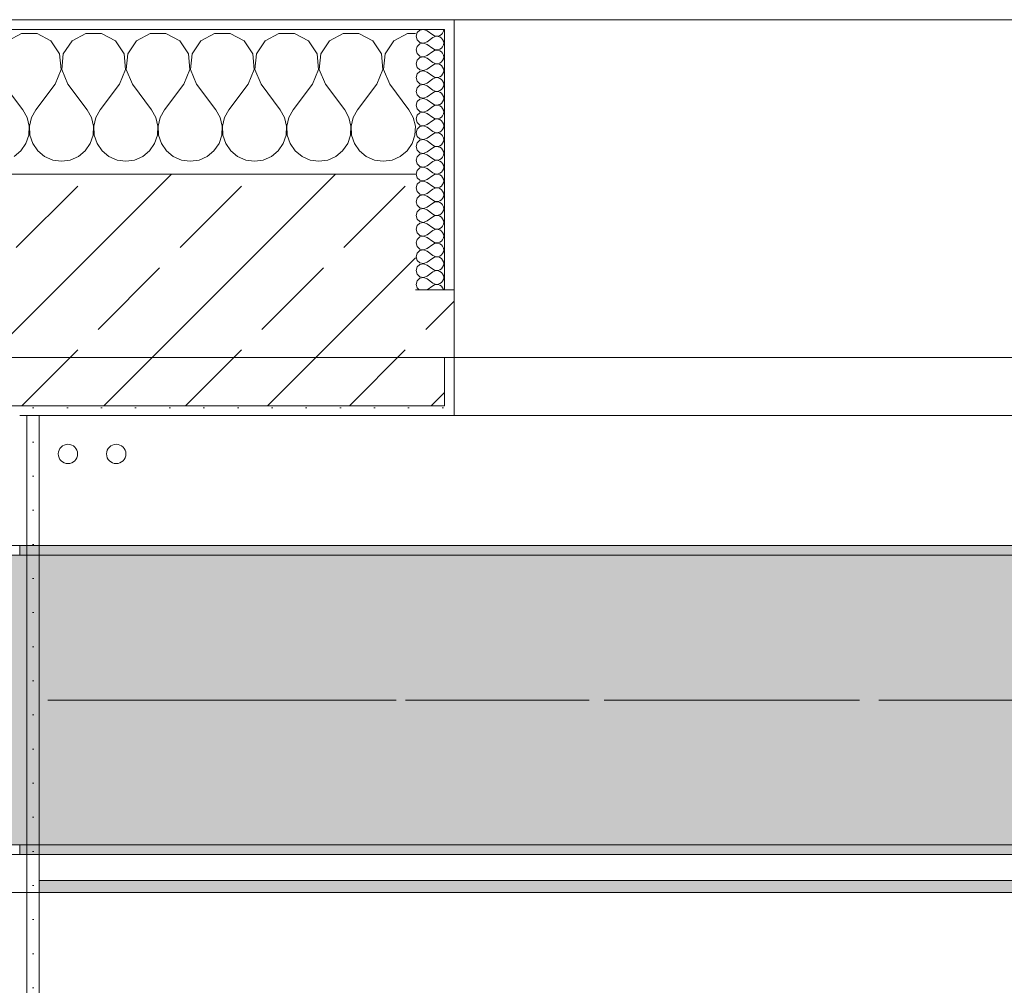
# Model space of a CAD drawing. Header units: metres. Extents: x -3.6 to 84.5, y -11 to 16.8.
# Tile 164 of 256: x 29.5 to 30.5, y 12.9 to 13.9. Entities that reach past the tile are written whole.
import ezdxf

# ---------------------------------------------------------------- set-up
doc = ezdxf.new("R2010")
doc.units = ezdxf.units.M
doc.header["$MEASUREMENT"] = 0
doc.linetypes.add('Achse', pattern=[0.2, 0.1, -0.05, 0, -0.05])
doc.linetypes.add('Strichlinie doppelt', pattern=[0.546806, 0.264583, -0.105833, 0.070556, -0.105833])
for name, color, linetype in [('451 - Universal.Achsen Raster', 7, 'Continuous'), ('604 - Struktur.Wand Aussen', 7, 'Continuous'), ('608 - Struktur.Träger', 7, 'Continuous'), ('801 - HKLSE.Heizung_ Klima_ Lüftung', 7, 'Continuous'), ('Neubau_606 - Struktur.Wand Innen Ausbau', 7, 'Continuous'), ('Neubau_653 - Abdeckung.TB Verkofferung', 7, 'Continuous')]:
    doc.layers.add(name, color=color, linetype=linetype)
pattern_1 = [(45, (0, 0), (-0.01767767, 0.01767767), [0, -0.025])]
pattern_2 = [(0, (0, 0), (0, 0.08660254), [0, -0.05]), (0, (0.025, 0.0433), (0, 0.08660254), [0, -0.05])]
pattern_3 = [(45, (0, 0), (-0.0848528, 0.0848528), []), (45, (-0.04243, 0.04243), (-0.0848528, 0.0848528), [0.09, -0.03])]

# ---------------------------------------------------------------- blocks, each defined once
blk = doc.blocks.new('*X24')
at = {"layer": '604 - Struktur.Wand Aussen', "color": 7, "linetype": 'Continuous', "lineweight": 5}
for p, q in [((29.4919, 13.8407), (29.4776, 13.833)), ((29.5081, 13.8407), (29.4919, 13.8407)), ((29.5224, 13.833), (29.5081, 13.8407)), ((29.5314, 13.8195), (29.5224, 13.833)), ((29.5442, 13.833), (29.5352, 13.8195)), ((29.5585, 13.8407), (29.5442, 13.833)), ((29.5748, 13.8407), (29.5585, 13.8407)), ((29.5891, 13.833), (29.5748, 13.8407)), ((29.5981, 13.8195), (29.5891, 13.833)), ((29.6109, 13.833), (29.6019, 13.8195)), ((29.6252, 13.8407), (29.6109, 13.833)), ((29.6415, 13.8407), (29.6252, 13.8407)), ((29.6558, 13.833), (29.6415, 13.8407)), ((29.6648, 13.8195), (29.6558, 13.833)), ((29.6776, 13.833), (29.6686, 13.8195)), ((29.6919, 13.8407), (29.6776, 13.833)), ((29.7081, 13.8407), (29.6919, 13.8407)), ((29.7224, 13.833), (29.7081, 13.8407)), ((29.7314, 13.8195), (29.7224, 13.833)), ((29.7442, 13.833), (29.7352, 13.8195)), ((29.7585, 13.8407), (29.7442, 13.833)), ((29.7748, 13.8407), (29.7585, 13.8407)), ((29.7891, 13.833), (29.7748, 13.8407)), ((29.7981, 13.8195), (29.7891, 13.833)), ((29.8109, 13.833), (29.8019, 13.8195)), ((29.8252, 13.8407), (29.8109, 13.833)), ((29.8415, 13.8407), (29.8252, 13.8407)), ((29.8558, 13.833), (29.8415, 13.8407)), ((29.8648, 13.8195), (29.8558, 13.833)), ((29.8776, 13.833), (29.8686, 13.8195)), ((29.8919, 13.8407), (29.8776, 13.833)), ((29.9, 13.8407), (29.8919, 13.8407)), ((29.533, 13.8033), (29.5314, 13.8195)), ((29.5352, 13.8195), (29.5337, 13.8033)), ((29.5996, 13.8033), (29.5981, 13.8195)), ((29.6019, 13.8195), (29.6004, 13.8033)), ((29.6663, 13.8033), (29.6648, 13.8195)), ((29.6686, 13.8195), (29.667, 13.8033)), ((29.733, 13.8033), (29.7314, 13.8195)), ((29.7352, 13.8195), (29.7337, 13.8033)), ((29.7996, 13.8033), (29.7981, 13.8195)), ((29.8019, 13.8195), (29.8004, 13.8033)), ((29.8663, 13.8033), (29.8648, 13.8195)), ((29.8686, 13.8195), (29.867, 13.8033)), ((29.5267, 13.7883), (29.533, 13.8033)), ((29.5337, 13.8033), (29.54, 13.7883)), ((29.5933, 13.7883), (29.5996, 13.8033)), ((29.6004, 13.8033), (29.6067, 13.7883)), ((29.66, 13.7883), (29.6663, 13.8033)), ((29.667, 13.8033), (29.6733, 13.7883)), ((29.7267, 13.7883), (29.733, 13.8033)), ((29.7337, 13.8033), (29.74, 13.7883)), ((29.7933, 13.7883), (29.7996, 13.8033)), ((29.8004, 13.8033), (29.8067, 13.7883)), ((29.86, 13.7883), (29.8663, 13.8033)), ((29.867, 13.8033), (29.8733, 13.7883)), ((29.4733, 13.7883), (29.4933, 13.7617)), ((29.5267, 13.7883), (29.5067, 13.7617)), ((29.54, 13.7883), (29.56, 13.7617)), ((29.5933, 13.7883), (29.5733, 13.7617)), ((29.6067, 13.7883), (29.6267, 13.7617)), ((29.66, 13.7883), (29.64, 13.7617)), ((29.6733, 13.7883), (29.6933, 13.7617)), ((29.7267, 13.7883), (29.7067, 13.7617)), ((29.74, 13.7883), (29.76, 13.7617)), ((29.7933, 13.7883), (29.7733, 13.7617)), ((29.8067, 13.7883), (29.8267, 13.7617)), ((29.86, 13.7883), (29.84, 13.7617)), ((29.8733, 13.7883), (29.8933, 13.7617)), ((29.4978, 13.7536), (29.4933, 13.7617)), ((29.5067, 13.7617), (29.5022, 13.7536)), ((29.5645, 13.7536), (29.56, 13.7617)), ((29.5733, 13.7617), (29.5689, 13.7536)), ((29.6311, 13.7536), (29.6267, 13.7617)), ((29.64, 13.7617), (29.6355, 13.7536)), ((29.6978, 13.7536), (29.6933, 13.7617)), ((29.7067, 13.7617), (29.7022, 13.7536)), ((29.7645, 13.7536), (29.76, 13.7617)), ((29.7733, 13.7617), (29.7689, 13.7536)), ((29.8311, 13.7536), (29.8267, 13.7617)), ((29.84, 13.7617), (29.8355, 13.7536)), ((29.8978, 13.7536), (29.8933, 13.7617)), ((29.4999, 13.7447), (29.4978, 13.7536)), ((29.5022, 13.7536), (29.5001, 13.7447)), ((29.5665, 13.7447), (29.5645, 13.7536)), ((29.5689, 13.7536), (29.5668, 13.7447)), ((29.6332, 13.7447), (29.6311, 13.7536)), ((29.6355, 13.7536), (29.6335, 13.7447)), ((29.6999, 13.7447), (29.6978, 13.7536)), ((29.7022, 13.7536), (29.7001, 13.7447)), ((29.7665, 13.7447), (29.7645, 13.7536)), ((29.7689, 13.7536), (29.7668, 13.7447)), ((29.8332, 13.7447), (29.8311, 13.7536)), ((29.8355, 13.7536), (29.8335, 13.7447)), ((29.8999, 13.7447), (29.8978, 13.7536)), ((29.4994, 13.7355), (29.4999, 13.7447)), ((29.5001, 13.7447), (29.5006, 13.7355)), ((29.5661, 13.7355), (29.5665, 13.7447)), ((29.5668, 13.7447), (29.5672, 13.7355)), ((29.6328, 13.7355), (29.6332, 13.7447)), ((29.6335, 13.7447), (29.6339, 13.7355)), ((29.6994, 13.7355), (29.6999, 13.7447)), ((29.7001, 13.7447), (29.7006, 13.7355)), ((29.7661, 13.7355), (29.7665, 13.7447)), ((29.7668, 13.7447), (29.7672, 13.7355)), ((29.8328, 13.7355), (29.8332, 13.7447)), ((29.8335, 13.7447), (29.8339, 13.7355)), ((29.8994, 13.7355), (29.8999, 13.7447)), ((29.4965, 13.7268), (29.4994, 13.7355)), ((29.5006, 13.7355), (29.5035, 13.7268)), ((29.5631, 13.7268), (29.5661, 13.7355)), ((29.5672, 13.7355), (29.5702, 13.7268)), ((29.6298, 13.7268), (29.6328, 13.7355)), ((29.6339, 13.7355), (29.6369, 13.7268)), ((29.6965, 13.7268), (29.6994, 13.7355)), ((29.7006, 13.7355), (29.7035, 13.7268)), ((29.7631, 13.7268), (29.7661, 13.7355)), ((29.7672, 13.7355), (29.7702, 13.7268)), ((29.8298, 13.7268), (29.8328, 13.7355)), ((29.8339, 13.7355), (29.8369, 13.7268)), ((29.8965, 13.7268), (29.8994, 13.7355)), ((29.4913, 13.7192), (29.4965, 13.7268)), ((29.5035, 13.7268), (29.5087, 13.7192)), ((29.5579, 13.7192), (29.5631, 13.7268)), ((29.5702, 13.7268), (29.5754, 13.7192)), ((29.6246, 13.7192), (29.6298, 13.7268)), ((29.6369, 13.7268), (29.6421, 13.7192)), ((29.6913, 13.7192), (29.6965, 13.7268)), ((29.7035, 13.7268), (29.7087, 13.7192)), ((29.7579, 13.7192), (29.7631, 13.7268)), ((29.7702, 13.7268), (29.7754, 13.7192)), ((29.8246, 13.7192), (29.8298, 13.7268)), ((29.8369, 13.7268), (29.8421, 13.7192)), ((29.8913, 13.7192), (29.8965, 13.7268)), ((29.4842, 13.7133), (29.4913, 13.7192)), ((29.5087, 13.7192), (29.5158, 13.7133)), ((29.5158, 13.7133), (29.5242, 13.7096)), ((29.5424, 13.7096), (29.5509, 13.7133)), ((29.5509, 13.7133), (29.5579, 13.7192)), ((29.5754, 13.7192), (29.5825, 13.7133)), ((29.5825, 13.7133), (29.5909, 13.7096)), ((29.6091, 13.7096), (29.6175, 13.7133)), ((29.6175, 13.7133), (29.6246, 13.7192)), ((29.6421, 13.7192), (29.6491, 13.7133)), ((29.6491, 13.7133), (29.6576, 13.7096)), ((29.6758, 13.7096), (29.6842, 13.7133)), ((29.6842, 13.7133), (29.6913, 13.7192)), ((29.7087, 13.7192), (29.7158, 13.7133)), ((29.7158, 13.7133), (29.7242, 13.7096)), ((29.7424, 13.7096), (29.7509, 13.7133)), ((29.7509, 13.7133), (29.7579, 13.7192)), ((29.7754, 13.7192), (29.7825, 13.7133)), ((29.7825, 13.7133), (29.7909, 13.7096)), ((29.8091, 13.7096), (29.8175, 13.7133)), ((29.8175, 13.7133), (29.8246, 13.7192)), ((29.8421, 13.7192), (29.8491, 13.7133)), ((29.8491, 13.7133), (29.8576, 13.7096)), ((29.8758, 13.7096), (29.8842, 13.7133)), ((29.8842, 13.7133), (29.8913, 13.7192)), ((29.5242, 13.7096), (29.5333, 13.7083)), ((29.5333, 13.7083), (29.5424, 13.7096)), ((29.5909, 13.7096), (29.6, 13.7083)), ((29.6, 13.7083), (29.6091, 13.7096)), ((29.6576, 13.7096), (29.6667, 13.7083)), ((29.6667, 13.7083), (29.6758, 13.7096)), ((29.7242, 13.7096), (29.7333, 13.7083)), ((29.7333, 13.7083), (29.7424, 13.7096)), ((29.7909, 13.7096), (29.8, 13.7083)), ((29.8, 13.7083), (29.8091, 13.7096)), ((29.8576, 13.7096), (29.8667, 13.7083)), ((29.8667, 13.7083), (29.8758, 13.7096))]:
    blk.add_line(p, q, dxfattribs=at)
blk = doc.blocks.new('*X50')
at = {"layer": '604 - Struktur.Wand Aussen', "color": 7, "linetype": 'Continuous', "lineweight": 5}
for p, q in [((29.9047, 13.8442), (29.9018, 13.8416)), ((29.9085, 13.845), (29.9047, 13.8442)), ((29.9121, 13.8436), (29.9085, 13.845)), ((29.9121, 13.8436), (29.9179, 13.8393)), ((29.9282, 13.8412), (29.929, 13.843)), ((29.929, 13.843), (29.9293, 13.845)), ((29.9018, 13.8416), (29.9007, 13.8379)), ((29.9007, 13.8379), (29.9018, 13.8341)), ((29.9018, 13.8341), (29.9047, 13.8315)), ((29.9121, 13.8321), (29.9179, 13.8364)), ((29.9179, 13.8393), (29.9196, 13.8383)), ((29.9196, 13.8374), (29.9179, 13.8364)), ((29.9196, 13.8383), (29.9215, 13.8379)), ((29.9215, 13.8378), (29.9196, 13.8374)), ((29.9215, 13.8379), (29.9235, 13.838)), ((29.9235, 13.8377), (29.9215, 13.8378)), ((29.9235, 13.838), (29.9253, 13.8386)), ((29.9253, 13.8371), (29.9235, 13.8377)), ((29.9253, 13.8386), (29.927, 13.8397)), ((29.927, 13.836), (29.9253, 13.8371)), ((29.927, 13.8397), (29.9282, 13.8412)), ((29.9282, 13.8345), (29.927, 13.836)), ((29.929, 13.8327), (29.9282, 13.8345)), ((29.9293, 13.8307), (29.929, 13.8327)), ((29.9018, 13.8273), (29.9007, 13.8236)), ((29.9007, 13.8236), (29.9018, 13.8198)), ((29.9047, 13.83), (29.9018, 13.8273)), ((29.9047, 13.8315), (29.9085, 13.8307)), ((29.9085, 13.8307), (29.9047, 13.83)), ((29.9085, 13.8307), (29.9121, 13.8321)), ((29.9121, 13.8293), (29.9085, 13.8307)), ((29.9121, 13.8293), (29.9179, 13.825)), ((29.9179, 13.825), (29.9196, 13.824)), ((29.9196, 13.8231), (29.9179, 13.8221)), ((29.9196, 13.824), (29.9215, 13.8236)), ((29.9215, 13.8235), (29.9196, 13.8231)), ((29.9215, 13.8236), (29.9235, 13.8237)), ((29.9235, 13.8234), (29.9215, 13.8235)), ((29.9235, 13.8237), (29.9253, 13.8243)), ((29.9253, 13.8228), (29.9235, 13.8234)), ((29.9253, 13.8243), (29.927, 13.8254)), ((29.927, 13.8217), (29.9253, 13.8228)), ((29.927, 13.8254), (29.9282, 13.827)), ((29.9282, 13.827), (29.929, 13.8288)), ((29.929, 13.8288), (29.9293, 13.8307)), ((29.9018, 13.813), (29.9007, 13.8093)), ((29.9018, 13.8198), (29.9047, 13.8172)), ((29.9047, 13.8157), (29.9018, 13.813)), ((29.9047, 13.8172), (29.9085, 13.8165)), ((29.9085, 13.8164), (29.9047, 13.8157)), ((29.9085, 13.8165), (29.9121, 13.8179)), ((29.9121, 13.815), (29.9085, 13.8164)), ((29.9121, 13.8179), (29.9179, 13.8221)), ((29.9121, 13.815), (29.9179, 13.8107)), ((29.9282, 13.8202), (29.927, 13.8217)), ((29.927, 13.8112), (29.9282, 13.8127)), ((29.929, 13.8184), (29.9282, 13.8202)), ((29.9282, 13.8127), (29.929, 13.8145)), ((29.9293, 13.8164), (29.929, 13.8184)), ((29.929, 13.8145), (29.9293, 13.8164)), ((29.9007, 13.8093), (29.9018, 13.8055)), ((29.9018, 13.8055), (29.9047, 13.8029)), ((29.9047, 13.8029), (29.9085, 13.8022)), ((29.9085, 13.8021), (29.9047, 13.8014)), ((29.9085, 13.8022), (29.9121, 13.8036)), ((29.9121, 13.8007), (29.9085, 13.8021)), ((29.9121, 13.8036), (29.9179, 13.8079)), ((29.9179, 13.8107), (29.9196, 13.8098)), ((29.9196, 13.8088), (29.9179, 13.8079)), ((29.9196, 13.8098), (29.9215, 13.8093)), ((29.9215, 13.8093), (29.9196, 13.8088)), ((29.9215, 13.8093), (29.9235, 13.8094)), ((29.9235, 13.8092), (29.9215, 13.8093)), ((29.9235, 13.8094), (29.9253, 13.81)), ((29.9253, 13.8085), (29.9235, 13.8092)), ((29.9253, 13.81), (29.927, 13.8112)), ((29.927, 13.8074), (29.9253, 13.8085)), ((29.9282, 13.8059), (29.927, 13.8074)), ((29.929, 13.8041), (29.9282, 13.8059)), ((29.9293, 13.8021), (29.929, 13.8041)), ((29.929, 13.8002), (29.9293, 13.8021)), ((29.9018, 13.7988), (29.9007, 13.795)), ((29.9007, 13.795), (29.9018, 13.7912)), ((29.9047, 13.8014), (29.9018, 13.7988)), ((29.9121, 13.8007), (29.9179, 13.7964)), ((29.9121, 13.7893), (29.9179, 13.7936)), ((29.9179, 13.7964), (29.9196, 13.7955)), ((29.9196, 13.7945), (29.9179, 13.7936)), ((29.9196, 13.7955), (29.9215, 13.795)), ((29.9215, 13.795), (29.9196, 13.7945)), ((29.9215, 13.795), (29.9235, 13.7951)), ((29.9235, 13.7949), (29.9215, 13.795)), ((29.9235, 13.7951), (29.9253, 13.7958)), ((29.9253, 13.7942), (29.9235, 13.7949)), ((29.9253, 13.7958), (29.927, 13.7969)), ((29.927, 13.7931), (29.9253, 13.7942)), ((29.927, 13.7969), (29.9282, 13.7984)), ((29.9282, 13.7916), (29.927, 13.7931)), ((29.9282, 13.7984), (29.929, 13.8002)), ((29.9018, 13.7845), (29.9007, 13.7807)), ((29.9018, 13.7912), (29.9047, 13.7886)), ((29.9047, 13.7871), (29.9018, 13.7845)), ((29.9047, 13.7886), (29.9085, 13.7879)), ((29.9085, 13.7878), (29.9047, 13.7871)), ((29.9085, 13.7879), (29.9121, 13.7893)), ((29.9121, 13.7864), (29.9085, 13.7878)), ((29.9121, 13.7864), (29.9179, 13.7821)), ((29.9179, 13.7821), (29.9196, 13.7812)), ((29.9253, 13.7815), (29.927, 13.7826)), ((29.927, 13.7826), (29.9282, 13.7841)), ((29.929, 13.7898), (29.9282, 13.7916)), ((29.9282, 13.7841), (29.929, 13.7859)), ((29.9293, 13.7879), (29.929, 13.7898)), ((29.929, 13.7859), (29.9293, 13.7879)), ((29.9007, 13.7807), (29.9018, 13.777)), ((29.9018, 13.777), (29.9047, 13.7743)), ((29.9047, 13.7728), (29.9018, 13.7702)), ((29.9047, 13.7743), (29.9085, 13.7736)), ((29.9085, 13.7735), (29.9047, 13.7728)), ((29.9085, 13.7736), (29.9121, 13.775)), ((29.9121, 13.7721), (29.9085, 13.7735)), ((29.9121, 13.775), (29.9179, 13.7793)), ((29.9121, 13.7721), (29.9179, 13.7679)), ((29.9196, 13.7802), (29.9179, 13.7793)), ((29.9196, 13.7812), (29.9215, 13.7807)), ((29.9215, 13.7807), (29.9196, 13.7802)), ((29.9215, 13.7807), (29.9235, 13.7808)), ((29.9235, 13.7806), (29.9215, 13.7807)), ((29.9235, 13.7808), (29.9253, 13.7815)), ((29.9253, 13.78), (29.9235, 13.7806)), ((29.927, 13.7788), (29.9253, 13.78)), ((29.9282, 13.7773), (29.927, 13.7788)), ((29.929, 13.7755), (29.9282, 13.7773)), ((29.9282, 13.7698), (29.929, 13.7716)), ((29.9293, 13.7736), (29.929, 13.7755)), ((29.929, 13.7716), (29.9293, 13.7736)), ((29.9018, 13.7702), (29.9007, 13.7664)), ((29.9007, 13.7664), (29.9018, 13.7627)), ((29.9018, 13.7627), (29.9047, 13.76)), ((29.9121, 13.7607), (29.9179, 13.765)), ((29.9179, 13.7679), (29.9196, 13.7669)), ((29.9196, 13.766), (29.9179, 13.765)), ((29.9196, 13.7669), (29.9215, 13.7665)), ((29.9215, 13.7664), (29.9196, 13.766)), ((29.9215, 13.7665), (29.9235, 13.7666)), ((29.9235, 13.7663), (29.9215, 13.7664)), ((29.9235, 13.7666), (29.9253, 13.7672)), ((29.9253, 13.7657), (29.9235, 13.7663)), ((29.9253, 13.7672), (29.927, 13.7683)), ((29.927, 13.7646), (29.9253, 13.7657)), ((29.927, 13.7683), (29.9282, 13.7698)), ((29.9282, 13.763), (29.927, 13.7646)), ((29.929, 13.7612), (29.9282, 13.763)), ((29.9293, 13.7593), (29.929, 13.7612)), ((29.9018, 13.7559), (29.9007, 13.7521)), ((29.9007, 13.7521), (29.9018, 13.7484)), ((29.9047, 13.7585), (29.9018, 13.7559)), ((29.9047, 13.76), (29.9085, 13.7593)), ((29.9085, 13.7593), (29.9047, 13.7585)), ((29.9085, 13.7593), (29.9121, 13.7607)), ((29.9121, 13.7579), (29.9085, 13.7593)), ((29.9121, 13.7579), (29.9179, 13.7536)), ((29.9179, 13.7536), (29.9196, 13.7526)), ((29.9196, 13.7517), (29.9179, 13.7507)), ((29.9196, 13.7526), (29.9215, 13.7522)), ((29.9215, 13.7521), (29.9196, 13.7517)), ((29.9215, 13.7522), (29.9235, 13.7523)), ((29.9235, 13.752), (29.9215, 13.7521)), ((29.9235, 13.7523), (29.9253, 13.7529)), ((29.9253, 13.7514), (29.9235, 13.752)), ((29.9253, 13.7529), (29.927, 13.754)), ((29.927, 13.7503), (29.9253, 13.7514)), ((29.927, 13.754), (29.9282, 13.7555)), ((29.9282, 13.7555), (29.929, 13.7573)), ((29.929, 13.7573), (29.9293, 13.7593)), ((29.9018, 13.7416), (29.9007, 13.7379)), ((29.9018, 13.7484), (29.9047, 13.7458)), ((29.9047, 13.7442), (29.9018, 13.7416)), ((29.9047, 13.7458), (29.9085, 13.745)), ((29.9085, 13.745), (29.9047, 13.7442)), ((29.9085, 13.745), (29.9121, 13.7464)), ((29.9121, 13.7436), (29.9085, 13.745)), ((29.9121, 13.7464), (29.9179, 13.7507)), ((29.9121, 13.7436), (29.9179, 13.7393)), ((29.9282, 13.7488), (29.927, 13.7503)), ((29.927, 13.7397), (29.9282, 13.7412)), ((29.929, 13.747), (29.9282, 13.7488)), ((29.9282, 13.7412), (29.929, 13.743)), ((29.9293, 13.745), (29.929, 13.747)), ((29.929, 13.743), (29.9293, 13.745)), ((29.9007, 13.7379), (29.9018, 13.7341)), ((29.9018, 13.7341), (29.9047, 13.7315)), ((29.9047, 13.7315), (29.9085, 13.7307)), ((29.9085, 13.7307), (29.9047, 13.73)), ((29.9085, 13.7307), (29.9121, 13.7321)), ((29.9121, 13.7293), (29.9085, 13.7307)), ((29.9121, 13.7321), (29.9179, 13.7364)), ((29.9179, 13.7393), (29.9196, 13.7383)), ((29.9196, 13.7374), (29.9179, 13.7364)), ((29.9196, 13.7383), (29.9215, 13.7379)), ((29.9215, 13.7378), (29.9196, 13.7374)), ((29.9215, 13.7379), (29.9235, 13.738)), ((29.9235, 13.7377), (29.9215, 13.7378)), ((29.9235, 13.738), (29.9253, 13.7386)), ((29.9253, 13.7371), (29.9235, 13.7377)), ((29.9253, 13.7386), (29.927, 13.7397)), ((29.927, 13.736), (29.9253, 13.7371)), ((29.9282, 13.7345), (29.927, 13.736)), ((29.929, 13.7327), (29.9282, 13.7345)), ((29.9293, 13.7307), (29.929, 13.7327)), ((29.929, 13.7288), (29.9293, 13.7307)), ((29.9018, 13.7273), (29.9007, 13.7236)), ((29.9007, 13.7236), (29.9018, 13.7198)), ((29.9047, 13.73), (29.9018, 13.7273)), ((29.9121, 13.7293), (29.9179, 13.725)), ((29.9121, 13.7179), (29.9179, 13.7221)), ((29.9179, 13.725), (29.9196, 13.724)), ((29.9196, 13.7231), (29.9179, 13.7221)), ((29.9196, 13.724), (29.9215, 13.7236)), ((29.9215, 13.7235), (29.9196, 13.7231)), ((29.9215, 13.7236), (29.9235, 13.7237)), ((29.9235, 13.7234), (29.9215, 13.7235)), ((29.9235, 13.7237), (29.9253, 13.7243)), ((29.9253, 13.7228), (29.9235, 13.7234)), ((29.9253, 13.7243), (29.927, 13.7254)), ((29.927, 13.7217), (29.9253, 13.7228)), ((29.927, 13.7254), (29.9282, 13.727)), ((29.9282, 13.7202), (29.927, 13.7217)), ((29.9282, 13.727), (29.929, 13.7288)), ((29.9018, 13.713), (29.9007, 13.7093)), ((29.9018, 13.7198), (29.9047, 13.7172)), ((29.9047, 13.7157), (29.9018, 13.713)), ((29.9047, 13.7172), (29.9085, 13.7165)), ((29.9085, 13.7164), (29.9047, 13.7157)), ((29.9085, 13.7165), (29.9121, 13.7179)), ((29.9121, 13.715), (29.9085, 13.7164)), ((29.9121, 13.715), (29.9179, 13.7107)), ((29.9179, 13.7107), (29.9196, 13.7098)), ((29.9253, 13.71), (29.927, 13.7112)), ((29.927, 13.7112), (29.9282, 13.7127)), ((29.929, 13.7184), (29.9282, 13.7202)), ((29.9282, 13.7127), (29.929, 13.7145)), ((29.9293, 13.7164), (29.929, 13.7184)), ((29.929, 13.7145), (29.9293, 13.7164)), ((29.9007, 13.7093), (29.9018, 13.7055)), ((29.9018, 13.7055), (29.9047, 13.7029)), ((29.9047, 13.7014), (29.9018, 13.6988)), ((29.9047, 13.7029), (29.9085, 13.7022)), ((29.9085, 13.7021), (29.9047, 13.7014)), ((29.9085, 13.7022), (29.9121, 13.7036)), ((29.9121, 13.7007), (29.9085, 13.7021)), ((29.9121, 13.7036), (29.9179, 13.7079)), ((29.9121, 13.7007), (29.9179, 13.6964)), ((29.9196, 13.7088), (29.9179, 13.7079)), ((29.9196, 13.7098), (29.9215, 13.7093)), ((29.9215, 13.7093), (29.9196, 13.7088)), ((29.9215, 13.7093), (29.9235, 13.7094)), ((29.9235, 13.7092), (29.9215, 13.7093)), ((29.9235, 13.7094), (29.9253, 13.71)), ((29.9253, 13.7085), (29.9235, 13.7092)), ((29.927, 13.7074), (29.9253, 13.7085)), ((29.9282, 13.7059), (29.927, 13.7074)), ((29.929, 13.7041), (29.9282, 13.7059)), ((29.9282, 13.6984), (29.929, 13.7002)), ((29.9293, 13.7021), (29.929, 13.7041)), ((29.929, 13.7002), (29.9293, 13.7021)), ((29.9018, 13.6988), (29.9007, 13.695)), ((29.9007, 13.695), (29.9018, 13.6912)), ((29.9018, 13.6912), (29.9047, 13.6886)), ((29.9121, 13.6893), (29.9179, 13.6936)), ((29.9179, 13.6964), (29.9196, 13.6955)), ((29.9196, 13.6945), (29.9179, 13.6936)), ((29.9196, 13.6955), (29.9215, 13.695)), ((29.9215, 13.695), (29.9196, 13.6945)), ((29.9215, 13.695), (29.9235, 13.6951)), ((29.9235, 13.6949), (29.9215, 13.695)), ((29.9235, 13.6951), (29.9253, 13.6958)), ((29.9253, 13.6942), (29.9235, 13.6949)), ((29.9253, 13.6958), (29.927, 13.6969)), ((29.927, 13.6931), (29.9253, 13.6942)), ((29.927, 13.6969), (29.9282, 13.6984)), ((29.9282, 13.6916), (29.927, 13.6931)), ((29.929, 13.6898), (29.9282, 13.6916)), ((29.9293, 13.6879), (29.929, 13.6898)), ((29.9018, 13.6845), (29.9007, 13.6807)), ((29.9007, 13.6807), (29.9018, 13.677)), ((29.9047, 13.6871), (29.9018, 13.6845)), ((29.9047, 13.6886), (29.9085, 13.6879)), ((29.9085, 13.6878), (29.9047, 13.6871)), ((29.9085, 13.6879), (29.9121, 13.6893)), ((29.9121, 13.6864), (29.9085, 13.6878)), ((29.9121, 13.6864), (29.9179, 13.6821)), ((29.9179, 13.6821), (29.9196, 13.6812)), ((29.9196, 13.6802), (29.9179, 13.6793)), ((29.9196, 13.6812), (29.9215, 13.6807)), ((29.9215, 13.6807), (29.9196, 13.6802)), ((29.9215, 13.6807), (29.9235, 13.6808)), ((29.9235, 13.6806), (29.9215, 13.6807)), ((29.9235, 13.6808), (29.9253, 13.6815)), ((29.9253, 13.68), (29.9235, 13.6806)), ((29.9253, 13.6815), (29.927, 13.6826)), ((29.927, 13.6788), (29.9253, 13.68)), ((29.927, 13.6826), (29.9282, 13.6841)), ((29.9282, 13.6841), (29.929, 13.6859)), ((29.929, 13.6859), (29.9293, 13.6879)), ((29.9018, 13.6702), (29.9007, 13.6664)), ((29.9018, 13.677), (29.9047, 13.6743)), ((29.9047, 13.6728), (29.9018, 13.6702)), ((29.9047, 13.6743), (29.9085, 13.6736)), ((29.9085, 13.6735), (29.9047, 13.6728)), ((29.9085, 13.6736), (29.9121, 13.675)), ((29.9121, 13.6721), (29.9085, 13.6735)), ((29.9121, 13.675), (29.9179, 13.6793)), ((29.9121, 13.6721), (29.9179, 13.6679)), ((29.9282, 13.6773), (29.927, 13.6788)), ((29.927, 13.6683), (29.9282, 13.6698)), ((29.929, 13.6755), (29.9282, 13.6773)), ((29.9282, 13.6698), (29.929, 13.6716)), ((29.9293, 13.6736), (29.929, 13.6755)), ((29.929, 13.6716), (29.9293, 13.6736)), ((29.9007, 13.6664), (29.9018, 13.6627)), ((29.9018, 13.6627), (29.9047, 13.66)), ((29.9047, 13.66), (29.9085, 13.6593)), ((29.9085, 13.6593), (29.9047, 13.6585)), ((29.9085, 13.6593), (29.9121, 13.6607)), ((29.9121, 13.6579), (29.9085, 13.6593)), ((29.9121, 13.6607), (29.9179, 13.665)), ((29.9179, 13.6679), (29.9196, 13.6669)), ((29.9196, 13.666), (29.9179, 13.665)), ((29.9196, 13.6669), (29.9215, 13.6665)), ((29.9215, 13.6664), (29.9196, 13.666)), ((29.9215, 13.6665), (29.9235, 13.6666)), ((29.9235, 13.6663), (29.9215, 13.6664)), ((29.9235, 13.6666), (29.9253, 13.6672)), ((29.9253, 13.6657), (29.9235, 13.6663)), ((29.9253, 13.6672), (29.927, 13.6683)), ((29.927, 13.6646), (29.9253, 13.6657)), ((29.9282, 13.663), (29.927, 13.6646)), ((29.929, 13.6612), (29.9282, 13.663)), ((29.9293, 13.6593), (29.929, 13.6612)), ((29.929, 13.6573), (29.9293, 13.6593)), ((29.9018, 13.6559), (29.9007, 13.6521)), ((29.9007, 13.6521), (29.9018, 13.6484)), ((29.9047, 13.6585), (29.9018, 13.6559)), ((29.9121, 13.6579), (29.9179, 13.6536)), ((29.9121, 13.6464), (29.9179, 13.6507)), ((29.9179, 13.6536), (29.9196, 13.6526)), ((29.9196, 13.6517), (29.9179, 13.6507)), ((29.9196, 13.6526), (29.9215, 13.6522)), ((29.9215, 13.6521), (29.9196, 13.6517)), ((29.9215, 13.6522), (29.9235, 13.6523)), ((29.9235, 13.652), (29.9215, 13.6521)), ((29.9235, 13.6523), (29.9253, 13.6529)), ((29.9253, 13.6514), (29.9235, 13.652)), ((29.9253, 13.6529), (29.927, 13.654)), ((29.927, 13.6503), (29.9253, 13.6514)), ((29.927, 13.654), (29.9282, 13.6555)), ((29.9282, 13.6488), (29.927, 13.6503)), ((29.9282, 13.6555), (29.929, 13.6573)), ((29.9018, 13.6416), (29.9007, 13.6379)), ((29.9018, 13.6484), (29.9047, 13.6458)), ((29.9047, 13.6442), (29.9018, 13.6416)), ((29.9047, 13.6458), (29.9085, 13.645)), ((29.9085, 13.645), (29.9047, 13.6442)), ((29.9085, 13.645), (29.9121, 13.6464)), ((29.9121, 13.6436), (29.9085, 13.645)), ((29.9121, 13.6436), (29.9179, 13.6393)), ((29.9179, 13.6393), (29.9196, 13.6383)), ((29.9253, 13.6386), (29.927, 13.6397)), ((29.927, 13.6397), (29.9282, 13.6412)), ((29.929, 13.647), (29.9282, 13.6488)), ((29.9282, 13.6412), (29.929, 13.643)), ((29.9293, 13.645), (29.929, 13.647)), ((29.929, 13.643), (29.9293, 13.645)), ((29.9007, 13.6379), (29.9018, 13.6341)), ((29.9018, 13.6341), (29.9047, 13.6315)), ((29.9047, 13.63), (29.9018, 13.6273)), ((29.9047, 13.6315), (29.9085, 13.6307)), ((29.9085, 13.6307), (29.9047, 13.63)), ((29.9085, 13.6307), (29.9121, 13.6321)), ((29.9121, 13.6293), (29.9085, 13.6307)), ((29.9121, 13.6321), (29.9179, 13.6364)), ((29.9121, 13.6293), (29.9179, 13.625)), ((29.9196, 13.6374), (29.9179, 13.6364)), ((29.9196, 13.6383), (29.9215, 13.6379)), ((29.9215, 13.6378), (29.9196, 13.6374)), ((29.9215, 13.6379), (29.9235, 13.638)), ((29.9235, 13.6377), (29.9215, 13.6378)), ((29.9235, 13.638), (29.9253, 13.6386)), ((29.9253, 13.6371), (29.9235, 13.6377)), ((29.927, 13.636), (29.9253, 13.6371)), ((29.9282, 13.6345), (29.927, 13.636)), ((29.929, 13.6327), (29.9282, 13.6345)), ((29.9282, 13.627), (29.929, 13.6288)), ((29.9293, 13.6307), (29.929, 13.6327)), ((29.929, 13.6288), (29.9293, 13.6307)), ((29.9018, 13.6273), (29.9007, 13.6236)), ((29.9007, 13.6236), (29.9018, 13.6198)), ((29.9018, 13.6198), (29.9047, 13.6172)), ((29.9121, 13.6179), (29.9179, 13.6221)), ((29.9179, 13.625), (29.9196, 13.624)), ((29.9196, 13.6231), (29.9179, 13.6221)), ((29.9196, 13.624), (29.9215, 13.6236)), ((29.9215, 13.6235), (29.9196, 13.6231)), ((29.9215, 13.6236), (29.9235, 13.6237)), ((29.9235, 13.6234), (29.9215, 13.6235)), ((29.9235, 13.6237), (29.9253, 13.6243)), ((29.9253, 13.6228), (29.9235, 13.6234)), ((29.9253, 13.6243), (29.927, 13.6254)), ((29.927, 13.6217), (29.9253, 13.6228)), ((29.927, 13.6254), (29.9282, 13.627)), ((29.9282, 13.6202), (29.927, 13.6217)), ((29.929, 13.6184), (29.9282, 13.6202)), ((29.9018, 13.613), (29.9007, 13.6093)), ((29.9007, 13.6093), (29.9018, 13.6055)), ((29.9047, 13.6157), (29.9018, 13.613)), ((29.9047, 13.6172), (29.9085, 13.6165)), ((29.9085, 13.6164), (29.9047, 13.6157)), ((29.9085, 13.6165), (29.9121, 13.6179)), ((29.9121, 13.615), (29.9085, 13.6164)), ((29.9121, 13.615), (29.9179, 13.6107)), ((29.9179, 13.6107), (29.9196, 13.6098)), ((29.9196, 13.6088), (29.9179, 13.6079)), ((29.9196, 13.6098), (29.9215, 13.6093)), ((29.9215, 13.6093), (29.9196, 13.6088)), ((29.9215, 13.6093), (29.9235, 13.6094)), ((29.9235, 13.6092), (29.9215, 13.6093)), ((29.9235, 13.6094), (29.9253, 13.61)), ((29.9253, 13.6085), (29.9235, 13.6092)), ((29.9253, 13.61), (29.927, 13.6112)), ((29.927, 13.6074), (29.9253, 13.6085)), ((29.927, 13.6112), (29.9282, 13.6127)), ((29.9282, 13.6127), (29.929, 13.6145)), ((29.9293, 13.6164), (29.929, 13.6184)), ((29.929, 13.6145), (29.9293, 13.6164)), ((29.9018, 13.5988), (29.9007, 13.595)), ((29.9018, 13.6055), (29.9047, 13.6029)), ((29.9047, 13.6014), (29.9018, 13.5988)), ((29.9047, 13.6029), (29.9085, 13.6022)), ((29.9085, 13.6021), (29.9047, 13.6014)), ((29.9085, 13.6022), (29.9121, 13.6036)), ((29.9121, 13.6007), (29.9085, 13.6021)), ((29.9121, 13.6036), (29.9179, 13.6079)), ((29.9121, 13.6007), (29.9179, 13.5964)), ((29.9282, 13.6059), (29.927, 13.6074)), ((29.927, 13.5969), (29.9282, 13.5984)), ((29.929, 13.6041), (29.9282, 13.6059)), ((29.9282, 13.5984), (29.929, 13.6002)), ((29.9293, 13.6021), (29.929, 13.6041)), ((29.929, 13.6002), (29.9293, 13.6021)), ((29.9007, 13.595), (29.9018, 13.5912)), ((29.9018, 13.5912), (29.9047, 13.5886)), ((29.9047, 13.5886), (29.9085, 13.5879)), ((29.9085, 13.5878), (29.9047, 13.5871)), ((29.9085, 13.5879), (29.9121, 13.5893)), ((29.9121, 13.5864), (29.9085, 13.5878)), ((29.9121, 13.5893), (29.9179, 13.5936)), ((29.9179, 13.5964), (29.9196, 13.5955)), ((29.9196, 13.5945), (29.9179, 13.5936)), ((29.9196, 13.5955), (29.9215, 13.595)), ((29.9215, 13.595), (29.9196, 13.5945)), ((29.9215, 13.595), (29.9235, 13.5951)), ((29.9235, 13.5949), (29.9215, 13.595)), ((29.9235, 13.5951), (29.9253, 13.5958)), ((29.9253, 13.5942), (29.9235, 13.5949)), ((29.9253, 13.5958), (29.927, 13.5969)), ((29.927, 13.5931), (29.9253, 13.5942)), ((29.9282, 13.5916), (29.927, 13.5931)), ((29.929, 13.5898), (29.9282, 13.5916)), ((29.9293, 13.5879), (29.929, 13.5898)), ((29.929, 13.5859), (29.9293, 13.5879)), ((29.9018, 13.5845), (29.9007, 13.5807)), ((29.9007, 13.5807), (29.9018, 13.577)), ((29.9047, 13.5871), (29.9018, 13.5845)), ((29.9121, 13.5864), (29.9179, 13.5821)), ((29.9121, 13.575), (29.9179, 13.5793)), ((29.9179, 13.5821), (29.9196, 13.5812)), ((29.9196, 13.5802), (29.9179, 13.5793)), ((29.9196, 13.5812), (29.9215, 13.5807)), ((29.9215, 13.5807), (29.9196, 13.5802)), ((29.9215, 13.5807), (29.9235, 13.5808)), ((29.9235, 13.5806), (29.9215, 13.5807)), ((29.9235, 13.5808), (29.9253, 13.5815)), ((29.9253, 13.58), (29.9235, 13.5806)), ((29.9253, 13.5815), (29.927, 13.5826)), ((29.927, 13.5788), (29.9253, 13.58)), ((29.927, 13.5826), (29.9282, 13.5841)), ((29.9282, 13.5773), (29.927, 13.5788)), ((29.9282, 13.5841), (29.929, 13.5859)), ((29.9018, 13.577), (29.9039, 13.575)), ((29.929, 13.5755), (29.9282, 13.5773)), ((29.9291, 13.575), (29.929, 13.5755))]:
    blk.add_line(p, q, dxfattribs=at)

msp = doc.modelspace()

# ---------------------------------------------------------------- hatches: boundary and pattern name
at = {"layer": '604 - Struktur.Wand Aussen', "linetype": 'Continuous', "lineweight": 0, "true_color": 0x000000}
h = msp.add_hatch(dxfattribs=at)
h.set_pattern_fill('Verputz_0001', color=18, style=0, pattern_type=2)
h.set_pattern_definition(pattern_2)
h.paths.add_polyline_path([(28.75, 13.855), (28.75, 13.845), (29.93, 13.845), (29.93, 13.855)])
h = msp.add_hatch(dxfattribs=at)
h.set_pattern_fill('Verputz_0001', color=18, style=0, pattern_type=2)
h.set_pattern_definition(pattern_2)
h.paths.add_polyline_path([(29.93, 13.855), (29.93, 13.575), (29.94, 13.575), (29.94, 13.855)])
h = msp.add_hatch(dxfattribs=at)
h.set_pattern_fill('Beton__Stahlbeton_0001', color=18, style=0, pattern_type=2)
h.set_pattern_definition(pattern_3)
h.paths.add_polyline_path([(28.74, 13.505), (28.75, 13.505), (28.75, 13.455), (29.93, 13.455), (29.93, 13.505), (29.94, 13.505), (29.94, 13.575), (29.93, 13.575), (29.9, 13.575), (29.9, 13.695), (28.78, 13.695), (28.78, 13.575), (28.75, 13.575), (28.74, 13.575)])
h = msp.add_hatch(dxfattribs=at)
h.set_pattern_fill('Gips_0001', color=18, style=0, pattern_type=2)
h.set_pattern_definition(pattern_1)
h.paths.add_polyline_path([(29.93, 13.445), (29.94, 13.445), (29.94, 13.505), (29.93, 13.505)])
h = msp.add_hatch(dxfattribs=at)
h.set_pattern_fill('Gips_0001', color=18, style=0, pattern_type=2)
h.set_pattern_definition(pattern_1)
h.paths.add_polyline_path([(29.49, 13.445), (29.93, 13.445), (29.93, 13.455), (29.49, 13.455)])
at = {"layer": '608 - Struktur.Träger', "linetype": 'Continuous', "lineweight": 0, "true_color": 0x000000}
h = msp.add_hatch(dxfattribs=at)
h.set_pattern_fill('Gips_0001', color=18, style=0, pattern_type=2)
h.set_pattern_definition(pattern_1)
h.paths.add_polyline_path([(32.77, 13.31), (29.49, 13.31), (29.49, 13.3), (32.77, 13.3)])
h = msp.add_hatch(dxfattribs=at)
h.set_pattern_fill('Beton__Stahlbeton_0001', color=18, style=0, pattern_type=2)
h.set_pattern_definition(pattern_3)
h.paths.add_polyline_path([(15.09, 13.3), (14.78, 13.3), (14.78, 13), (15.09, 13), (18.37, 13), (18.69, 13), (21.97, 13), (22.29, 13), (25.57, 13), (25.89, 13), (29.17, 13), (29.49, 13), (32.77, 13), (33.09, 13), (36.37, 13), (36.69, 13), (39.97, 13), (40.29, 13), (43.57, 13), (43.89, 13), (47.17, 13), (47.48, 13), (47.48, 13.3), (47.17, 13.3), (43.89, 13.3), (43.57, 13.3), (40.29, 13.3), (39.97, 13.3), (36.69, 13.3), (36.37, 13.3), (33.09, 13.3), (32.77, 13.3), (29.49, 13.3), (29.17, 13.3), (25.89, 13.3), (25.57, 13.3), (22.29, 13.3), (21.97, 13.3), (18.69, 13.3), (18.37, 13.3)])
h = msp.add_hatch(dxfattribs=at)
h.set_pattern_fill('Gips_0001', color=18, style=0, pattern_type=2)
h.set_pattern_definition(pattern_1)
h.paths.add_polyline_path([(32.77, 13), (29.49, 13), (29.49, 12.99), (32.77, 12.99)])
at = {"layer": 'Neubau_606 - Struktur.Wand Innen Ausbau', "linetype": 'Continuous', "lineweight": 0, "true_color": 0x000000}
h = msp.add_hatch(dxfattribs=at)
h.set_pattern_fill('Gips_0001', color=18, style=0, pattern_type=2)
h.set_pattern_definition(pattern_1)
h.paths.add_polyline_path([(29.51, 12.7025), (29.51, 13.445), (29.4975, 13.445), (29.4975, 12.7025)])
at = {"layer": 'Neubau_653 - Abdeckung.TB Verkofferung', "linetype": 'Continuous', "lineweight": 0, "true_color": 0x000000}
h = msp.add_hatch(dxfattribs=at)
h.set_pattern_fill('Gips_0001', color=18, style=0, pattern_type=2)
h.set_pattern_definition(pattern_1)
h.paths.add_polyline_path([(29.51, 12.9505), (33.0475, 12.9505), (33.0475, 12.963), (29.51, 12.963)])

# ---------------------------------------------------------------- linework, layer by layer
at = {"layer": '451 - Universal.Achsen Raster', "color": 160, "linetype": 'Strichlinie doppelt', "lineweight": 9, "true_color": 0x3232ff}
msp.add_line((64.935, 13.15), (-3.175, 13.15), dxfattribs=at)
at = {"layer": '604 - Struktur.Wand Aussen', "color": 7, "linetype": 'Continuous', "lineweight": 5}
for p, q in [((29.93, 13.855), (29.94, 13.855)), ((29.94, 13.855), (29.94, 13.845)), ((29.9, 13.845), (28.78, 13.845)), ((29.9, 13.845), (29.93, 13.845)), ((29.93, 13.575), (29.93, 13.845)), ((29.93, 13.845), (29.93, 13.575)), ((29.94, 13.845), (29.94, 13.705)), ((29.94, 13.705), (29.94, 13.695)), ((29.94, 13.695), (29.94, 13.575)), ((29.9, 13.575), (29.93, 13.575)), ((29.93, 13.575), (29.94, 13.575)), ((29.93, 13.505), (29.94, 13.505)), ((29.94, 13.505), (29.94, 13.455)), ((29.93, 13.445), (29.94, 13.445)), ((29.94, 13.455), (29.94, 13.445))]:
    msp.add_line(p, q, dxfattribs=at)
at = {"layer": '604 - Struktur.Wand Aussen', "color": 7, "linetype": 'Continuous', "lineweight": 13}
for p, q in [((32.34, 13.855), (29.94, 13.855)), ((29.9, 13.695), (28.78, 13.695)), ((29.94, 13.575), (29.94, 13.505)), ((29.93, 13.455), (29.93, 13.505)), ((28.75, 13.455), (29.93, 13.455)), ((29.94, 13.445), (32.34, 13.445))]:
    msp.add_line(p, q, dxfattribs=at)
at = {"layer": '604 - Struktur.Wand Aussen', "color": 7, "linetype": 'Continuous', "lineweight": 5, "flags": 128}
for points in [[(29.93, 13.855), (28.75, 13.855)], [(29.49, 13.445), (29.93, 13.445)]]:
    msp.add_lwpolyline(points, dxfattribs=at)
at = {"layer": '608 - Struktur.Träger', "color": 7, "linetype": 'Continuous', "lineweight": 13}
for p, q in [((14.78, 13.31), (47.48, 13.31)), ((29.49, 13.3), (29.17, 13.3)), ((32.77, 13.3), (29.49, 13.3)), ((14.78, 12.99), (47.48, 12.99))]:
    msp.add_line(p, q, dxfattribs=at)
at = {"layer": '608 - Struktur.Träger', "color": 7, "linetype": 'Continuous', "lineweight": 5}
for p, q in [((29.49, 13.31), (29.49, 13.3)), ((32.77, 13.31), (29.49, 13.31)), ((29.49, 13), (29.49, 12.99)), ((32.77, 12.99), (29.49, 12.99))]:
    msp.add_line(p, q, dxfattribs=at)
at = {"layer": '608 - Struktur.Träger', "color": 7, "linetype": 'Achse', "lineweight": 9}
msp.add_line((14.78, 13.15), (47.48, 13.15), dxfattribs=at)
at = {"layer": '608 - Struktur.Träger', "color": 7, "linetype": 'Continuous', "lineweight": 13, "flags": 128}
msp.add_lwpolyline([(47.48, 13), (47.17, 13), (43.89, 13), (43.57, 13), (40.29, 13), (39.97, 13), (36.69, 13), (36.37, 13), (33.09, 13), (32.77, 13), (29.49, 13), (29.17, 13), (25.89, 13), (25.57, 13), (22.29, 13), (21.97, 13), (18.69, 13), (18.37, 13), (15.09, 13), (14.78, 13)], dxfattribs=at)
at = {"layer": '801 - HKLSE.Heizung_ Klima_ Lüftung', "color": 7, "linetype": 'Continuous', "lineweight": 5}
for centre in [(29.54, 13.405), (29.59, 13.405)]:
    msp.add_circle(centre, 0.01, dxfattribs=at)
at = {"layer": 'Neubau_606 - Struktur.Wand Innen Ausbau', "color": 1, "linetype": 'Continuous', "lineweight": 5}
msp.add_line((29.4975, 12.7525), (29.4975, 13.445), dxfattribs=at)
at = {"layer": 'Neubau_606 - Struktur.Wand Innen Ausbau', "color": 1, "linetype": 'Continuous', "lineweight": 5, "flags": 128}
msp.add_lwpolyline([(29.51, 12.69), (29.51, 13.445)], dxfattribs=at)
at = {"layer": 'Neubau_653 - Abdeckung.TB Verkofferung', "color": 1, "linetype": 'Continuous', "lineweight": 9}
for p, q in [((15.11, 13.505), (47.24, 13.505)), ((22.05, 12.9505), (47.24, 12.9505))]:
    msp.add_line(p, q, dxfattribs=at)
at = {"layer": 'Neubau_653 - Abdeckung.TB Verkofferung', "color": 1, "linetype": 'Continuous', "lineweight": 5}
for p, q in [((33.0475, 12.99), (29.51, 12.99)), ((33.0475, 12.963), (29.51, 12.963)), ((33.0475, 12.9505), (29.51, 12.9505))]:
    msp.add_line(p, q, dxfattribs=at)
at = {"layer": 'Neubau_653 - Abdeckung.TB Verkofferung', "color": 1, "linetype": 'Continuous', "lineweight": 5, "flags": 128}
msp.add_lwpolyline([(29.51, 12.99), (29.51, 12.963), (29.51, 12.9505)], dxfattribs=at)

# ---------------------------------------------------------------- block references
at = {"layer": '604 - Struktur.Wand Aussen', "color": 7, "lineweight": 18}
for name in ['*X50', '*X24']:
    msp.add_blockref(name, (0, 0), dxfattribs=at)

doc.saveas('drawing.dxf')
